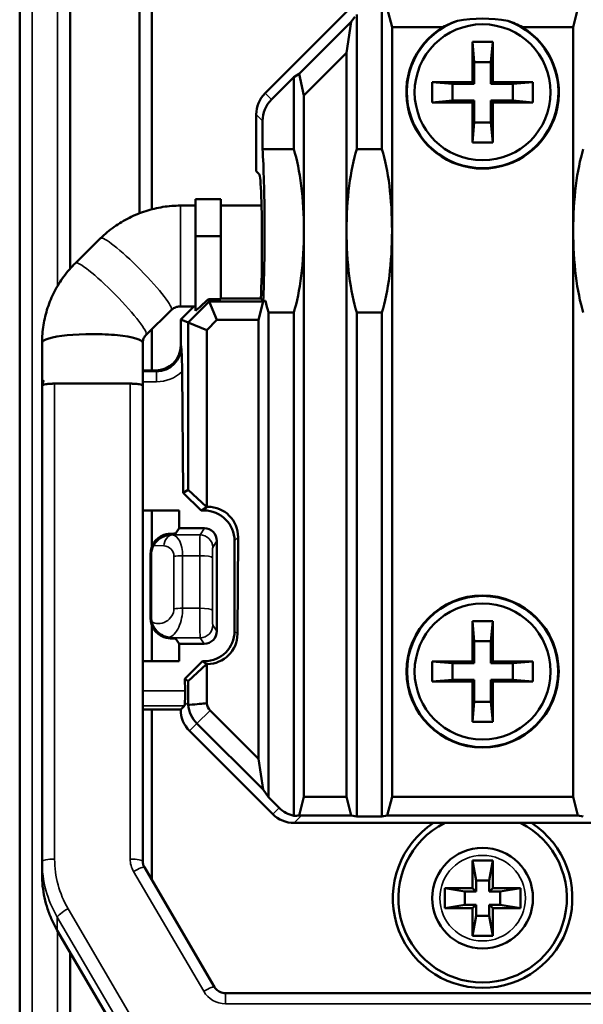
# Model space of a CAD drawing. Header units: millimetres. Extents: x 0 to 4638, y -120 to 1188.
# Tile 110 of 256: x 584 to 606, y 864 to 903. Entities that reach past the tile are written whole.
import ezdxf

# ---------------------------------------------------------------- set-up
doc = ezdxf.new("R2010")
doc.units = ezdxf.units.MM
doc.header["$LTSCALE"] = 2
doc.layers.add('Sichtbar (ISO)', color=7, linetype='Continuous', lineweight=50)
doc.layers.add('Sichtbar schmal (ISO)', color=7, linetype='Continuous', lineweight=35)

msp = doc.modelspace()

# ---------------------------------------------------------------- linework, layer by layer
at = {"layer": 'Sichtbar (ISO)'}
for p, q in [((583.5072, 852.5326), (583.5072, 904.1334)), ((585.5072, 904.0909), (585.5072, 893.4424)), ((588.2598, 903.888), (588.2598, 895.647)), ((588.7598, 903.7998), (588.7598, 895.8077)), ((593.254, 900.4132), (596.5579, 903.7171)), ((597.8947, 903.8164), (597.8947, 898.1972)), ((598.2971, 903.0359), (598.1093, 903.7744)), ((605.4923, 903.0359), (605.6801, 903.7744)), ((594.6136, 901.1842), (596.6758, 903.2464)), ((596.6758, 903.2464), (596.4923, 902.0198)), ((596.8233, 903.4516), (596.6758, 903.2464)), ((596.8947, 898.1972), (596.8947, 903.5431)), ((598.2971, 903.0359), (598.2971, 894.9519)), ((600.3111, 903.0359), (598.2971, 903.0359)), ((605.4923, 903.0359), (603.4782, 903.0359)), ((605.4923, 903.0359), (605.4923, 894.9519)), ((601.4947, 902.4519), (602.2947, 902.4519)), ((601.5647, 901.6519), (601.4947, 902.4519)), ((601.4947, 900.8519), (601.4947, 902.4519)), ((602.2247, 901.6519), (602.2947, 902.4519)), ((602.2947, 902.4519), (602.2947, 900.8519)), ((596.4923, 902.0198), (594.7971, 900.3246)), ((596.4923, 894.9519), (596.4923, 902.0198)), ((602.2247, 901.6519), (601.5647, 901.6519)), ((601.5647, 901.6519), (601.5647, 900.7819)), ((602.2247, 900.7819), (602.2247, 901.6519)), ((594.3947, 901.0509), (593.5055, 900.1617)), ((594.6136, 901.1842), (594.3947, 901.0509)), ((594.3947, 901.0509), (594.3947, 898.1972)), ((594.7971, 900.3246), (594.6136, 901.1842)), ((600.6947, 900.7819), (599.8947, 900.8519)), ((599.8947, 900.0519), (599.8947, 900.8519)), ((599.8947, 900.8519), (601.4947, 900.8519)), ((601.5647, 900.7819), (601.4947, 900.8519)), ((602.2947, 900.8519), (602.2247, 900.7819)), ((602.2947, 900.8519), (603.8947, 900.8519)), ((603.0947, 900.7819), (603.8947, 900.8519)), ((603.8947, 900.8519), (603.8947, 900.0519)), ((600.6947, 900.1219), (600.6947, 900.7819)), ((600.6947, 900.7819), (601.5647, 900.7819)), ((602.2247, 900.7819), (603.0947, 900.7819)), ((603.0947, 900.7819), (603.0947, 900.1219)), ((594.7971, 900.3246), (594.7971, 894.9519)), ((600.6947, 900.1219), (599.8947, 900.0519)), ((601.4947, 900.0519), (599.8947, 900.0519)), ((601.5647, 900.1219), (600.6947, 900.1219)), ((601.4947, 900.0519), (601.5647, 900.1219)), ((601.4947, 898.4519), (601.4947, 900.0519)), ((601.5647, 900.1219), (601.5647, 899.2519)), ((602.2247, 899.2519), (602.2247, 900.1219)), ((602.2247, 900.1219), (602.2947, 900.0519)), ((603.0947, 900.1219), (602.2247, 900.1219)), ((602.2947, 900.0519), (602.2947, 898.4519)), ((603.8947, 900.0519), (602.2947, 900.0519)), ((603.0947, 900.1219), (603.8947, 900.0519)), ((592.9032, 899.5656), (592.9032, 897.3194)), ((593.1547, 898.1972), (593.1547, 899.3141)), ((601.5647, 899.2519), (601.4947, 898.4519)), ((601.5647, 899.2519), (602.2247, 899.2519)), ((602.2247, 899.2519), (602.2947, 898.4519)), ((594.3947, 898.1972), (593.1547, 898.1972)), ((596.8947, 898.1972), (597.8947, 898.1972)), ((602.2947, 898.4519), (601.4947, 898.4519)), ((592.9032, 897.3194), (593.0165, 897.2061)), ((590.4947, 894.7384), (590.4947, 896.2019)), ((591.4947, 896.2019), (590.4947, 896.2019)), ((591.4947, 894.7384), (591.4947, 896.2019)), ((590.4947, 895.9519), (589.8947, 895.9519)), ((593.1163, 895.9519), (591.4947, 895.9519)), ((594.7971, 894.9519), (594.7971, 872.4699)), ((596.4923, 872.4699), (596.4923, 894.9519)), ((598.2971, 894.9519), (598.2971, 872.4717)), ((605.4923, 894.9519), (605.4923, 872.4717)), ((585.7236, 893.671), (586.7236, 894.6558)), ((590.4947, 894.7384), (591.4947, 894.7384)), ((590.4947, 891.7764), (590.4947, 894.7384)), ((591.4947, 892.2365), (591.4947, 894.7384)), ((591.4947, 892.2365), (591.0025, 892.2365)), ((591.0025, 892.2365), (591.0381, 892.1506)), ((591.4947, 892.267), (593.0802, 892.267)), ((593.0802, 892.267), (593.1791, 892.1682)), ((590.4947, 891.9519), (589.8947, 891.9519)), ((589.9025, 891.43), (590.4244, 891.9519)), ((590.196, 891.3085), (591.0381, 892.1506)), ((591.0381, 892.1506), (593.1801, 892.1506)), ((591.0381, 892.1506), (591.344, 891.4121)), ((593.1801, 892.1506), (592.9923, 891.4121)), ((593.1791, 892.1682), (593.2699, 892.1682)), ((593.2699, 892.1682), (593.1801, 892.1506)), ((588.5303, 890.821), (589.5303, 891.8058)), ((589.9025, 890.4038), (589.9025, 891.43)), ((590.196, 891.3085), (589.9025, 891.43)), ((593.3947, 872.456), (593.3947, 891.7066)), ((593.3947, 891.7066), (594.3947, 891.7066)), ((594.3947, 891.7066), (594.3947, 871.72)), ((597.8947, 891.7066), (596.8947, 891.7066)), ((596.8947, 871.6912), (596.8947, 891.7066)), ((597.8947, 891.7066), (597.8947, 871.6912)), ((588.7598, 891.047), (588.7598, 889.4051)), ((590.196, 891.3085), (590.9345, 891.0025)), ((590.196, 884.6695), (590.196, 891.3085)), ((591.344, 891.4121), (590.9345, 891.0025)), ((592.9923, 891.4121), (591.344, 891.4121)), ((592.9923, 873.9845), (592.9923, 891.4121)), ((585.5072, 890.8163), (585.5072, 890.8163)), ((590.9345, 891.0025), (590.9345, 883.9935)), ((588.7598, 889.4051), (588.3947, 889.4051)), ((588.9039, 889.4051), (588.7598, 889.4051)), ((589.9604, 889.3667), (590.005, 884.5422)), ((584.3947, 869.9173), (584.3947, 888.7959)), ((588.3947, 888.7959), (588.3947, 869.9173)), ((590.196, 884.6695), (590.005, 884.5422)), ((590.005, 884.5422), (590.7124, 883.8461)), ((590.9336, 883.9935), (590.196, 884.6695)), ((589.8395, 883.8461), (588.3947, 883.8461)), ((588.7598, 883.8461), (588.7598, 882.4164)), ((589.8395, 883.8461), (589.8395, 883.1386)), ((590.7124, 883.8461), (590.9336, 883.9935)), ((590.8342, 883.8461), (590.7124, 883.8461)), ((590.9336, 883.9935), (590.9345, 883.9935)), ((590.9345, 883.9935), (590.9825, 883.9935)), ((589.8395, 883.1386), (589.7115, 882.9417)), ((589.8395, 883.1386), (590.8441, 883.1386)), ((591.3404, 882.6372), (591.3404, 879.0531)), ((592.0409, 879.0596), (592.0409, 882.6468)), ((592.1818, 882.7869), (592.1581, 878.9416)), ((588.7024, 879.5724), (588.7024, 882.1167)), ((588.7287, 879.5988), (588.7287, 882.0898)), ((588.7598, 879.3864), (588.7598, 879.3862)), ((601.4947, 877.8519), (601.4947, 879.4519)), ((601.4947, 879.4519), (602.2947, 879.4519)), ((601.5647, 878.6519), (601.4947, 879.4519)), ((602.2247, 878.6519), (602.2947, 879.4519)), ((602.2947, 879.4519), (602.2947, 877.8519)), ((588.7598, 879.2771), (588.7598, 877.8603)), ((589.8395, 878.5549), (589.7115, 878.7481)), ((589.8395, 878.5549), (589.8395, 877.8603)), ((590.838, 878.5549), (589.8395, 878.5549)), ((601.5647, 878.6519), (601.5647, 877.7819)), ((602.2247, 878.6519), (601.5647, 878.6519)), ((602.2247, 877.7819), (602.2247, 878.6519)), ((588.3947, 877.8603), (589.8395, 877.8603)), ((590.7677, 877.8603), (590.0732, 877.1556)), ((590.196, 877.0738), (590.9336, 877.7498)), ((590.9336, 877.7498), (590.7677, 877.8603)), ((590.7677, 877.8603), (590.849, 877.8603)), ((590.9345, 877.7497), (590.9336, 877.7498)), ((590.9589, 877.7497), (590.9345, 877.7497)), ((590.9345, 877.7497), (590.9345, 876.194)), ((599.8947, 877.0519), (599.8947, 877.8519)), ((599.8947, 877.8519), (601.4947, 877.8519)), ((600.6947, 877.7819), (599.8947, 877.8519)), ((600.6947, 877.1219), (600.6947, 877.7819)), ((600.6947, 877.7819), (601.5647, 877.7819)), ((601.5647, 877.7819), (601.4947, 877.8519)), ((602.2947, 877.8519), (602.2247, 877.7819)), ((602.2247, 877.7819), (603.0947, 877.7819)), ((602.2947, 877.8519), (603.8947, 877.8519)), ((603.0947, 877.7819), (603.8947, 877.8519)), ((603.0947, 877.7819), (603.0947, 877.1219)), ((603.8947, 877.8519), (603.8947, 877.0519)), ((590.0732, 877.1556), (590.196, 877.0738)), ((590.0732, 877.1556), (590.0776, 876.6788)), ((590.196, 876.2354), (590.196, 877.0738)), ((600.6947, 877.1219), (599.8947, 877.0519)), ((601.4947, 877.0519), (599.8947, 877.0519)), ((601.5647, 877.1219), (600.6947, 877.1219)), ((601.4947, 877.0519), (601.5647, 877.1219)), ((601.4947, 875.4519), (601.4947, 877.0519)), ((601.5647, 877.1219), (601.5647, 876.2519)), ((602.2247, 877.1219), (602.2947, 877.0519)), ((603.0947, 877.1219), (602.2247, 877.1219)), ((602.2247, 876.2519), (602.2247, 877.1219)), ((603.8947, 877.0519), (602.2947, 877.0519)), ((602.2947, 877.0519), (602.2947, 875.4519)), ((603.0947, 877.1219), (603.8947, 877.0519)), ((601.5647, 876.2519), (601.4947, 875.4519)), ((601.5647, 876.2519), (602.2247, 876.2519)), ((602.2247, 876.2519), (602.2947, 875.4519)), ((588.3947, 875.942), (588.7598, 875.942)), ((588.7598, 875.942), (589.9025, 875.942)), ((588.7598, 875.942), (588.7598, 869.1664)), ((590.0532, 876.0927), (589.9025, 875.942)), ((592.9923, 873.9845), (591.0679, 875.909)), ((602.2947, 875.4519), (601.4947, 875.4519)), ((590.2533, 875.0944), (593.5572, 871.7905)), ((590.5477, 875.3888), (593.1753, 872.7612)), ((593.1753, 872.7612), (592.9923, 873.9845)), ((593.3947, 872.456), (593.1753, 872.7612)), ((593.8087, 872.042), (593.3947, 872.456)), ((594.7971, 872.4699), (594.6107, 871.7367)), ((596.4923, 872.4699), (594.7971, 872.4699)), ((596.6796, 871.7333), (596.4923, 872.4699)), ((598.1093, 871.7332), (598.2971, 872.4717)), ((598.2971, 872.4717), (605.4923, 872.4717)), ((605.6801, 871.7332), (605.4923, 872.4717)), ((594.6983, 871.7333), (596.6796, 871.7333)), ((596.8947, 871.6912), (596.6796, 871.7333)), ((597.8947, 871.6912), (596.8947, 871.6912)), ((598.1093, 871.7332), (597.8947, 871.6912)), ((605.6801, 871.7332), (598.1093, 871.7332)), ((605.6801, 871.7332), (605.8947, 871.6912)), ((599.95, 871.4397), (594.4048, 871.4397)), ((603.8393, 871.4397), (599.95, 871.4397)), ((609.3846, 871.4397), (603.8393, 871.4397)), ((601.4947, 869.9519), (601.6357, 869.1519)), ((601.4947, 869.9519), (602.2947, 869.9519)), ((601.4947, 868.8519), (601.4947, 869.9519)), ((602.2947, 869.9519), (602.1536, 869.1519)), ((602.2947, 869.9519), (602.2947, 868.8519)), ((584.3947, 869.3963), (584.3947, 869.9173)), ((591.2487, 864.921), (588.46, 869.6778)), ((601.6357, 869.1519), (602.1536, 869.1519)), ((601.6357, 868.7108), (601.6357, 869.1519)), ((602.1536, 869.1519), (602.1536, 868.7108)), ((600.3947, 868.8519), (601.4947, 868.8519)), ((600.3947, 868.8519), (601.1947, 868.7108)), ((600.3947, 868.0519), (600.3947, 868.8519)), ((601.6357, 868.7108), (601.4947, 868.8519)), ((602.2947, 868.8519), (602.1536, 868.7108)), ((602.2947, 868.8519), (603.3947, 868.8519)), ((603.3947, 868.8519), (602.5947, 868.7108)), ((603.3947, 868.8519), (603.3947, 868.0519)), ((601.6357, 868.7108), (601.1947, 868.7108)), ((601.1947, 868.7108), (601.1947, 868.1929)), ((602.5947, 868.7108), (602.1536, 868.7108)), ((602.5947, 868.1929), (602.5947, 868.7108)), ((600.3947, 868.0519), (601.1947, 868.1929)), ((601.4947, 868.0519), (600.3947, 868.0519)), ((601.1947, 868.1929), (601.6357, 868.1929)), ((601.4947, 868.0519), (601.6357, 868.1929)), ((601.4947, 866.9519), (601.4947, 868.0519)), ((601.6357, 867.7519), (601.6357, 868.1929)), ((602.1536, 868.1929), (602.1536, 867.7519)), ((602.1536, 868.1929), (602.5947, 868.1929)), ((602.1536, 868.1929), (602.2947, 868.0519)), ((602.2947, 868.0519), (602.2947, 866.9519)), ((603.3947, 868.0519), (602.2947, 868.0519)), ((603.3947, 868.0519), (602.5947, 868.1929)), ((601.4947, 866.9519), (601.6357, 867.7519)), ((602.1536, 867.7519), (601.6357, 867.7519)), ((602.2947, 866.9519), (602.1536, 867.7519)), ((584.9992, 867.1739), (587.7879, 862.4171)), ((602.2947, 866.9519), (601.4947, 866.9519)), ((585.5072, 866.3074), (585.5072, 853.1141)), ((591.6834, 864.6757), (610.106, 864.6757))]:
    msp.add_line(p, q, dxfattribs=at)
for centre, radius in [((601.8947, 900.4519), 2.7), ((601.8947, 877.4519), 3.0219), ((601.8947, 877.4519), 3), ((601.8947, 877.4519), 2.7), ((601.8947, 868.4519), 2)]:
    msp.add_circle(centre, radius, dxfattribs=at)
for centre, radius, start, end in [((601.8947, 900.4519), 3.0096, 109.47867, 70.52133), ((601.8947, 900.4519), 3.0306, 121.50127, 58.49873), ((601.8947, 868.4519), 3.565, 123.05795, 56.94205), ((601.8947, 868.4519), 3.3462, 116.75983, 63.24017)]:
    msp.add_arc(centre, radius, start, end, dxfattribs=at)
for centre, major_axis, ratio, start_param, end_param in [((601.8947, 900.1806), (0, -3.2677), 0.9965476, 3.4548748, 3.6494313), ((601.8947, 846.0504), (0, -57.3272), 0.3153827, 3.0860572, 3.1971281), ((601.8947, 900.1806), (0, -3.2677), 0.9965476, 2.633754, 2.8283105), ((594.1049, 899.5623), (0.8509, -0.8509), 0.9972647, 3.1415927, 3.9256213), ((594.3563, 899.3109), (0.8509, -0.8509), 0.9972647, 3.1415927, 3.9256213), ((593.0103, 894.9519), (0, -4.2573), 0.0524078, 0.8581154, 2.4376321), ((593.6563, 894.9519), (0, -4.2573), 0.2679492, 1.5707963, 2.4376321), ((597.633, 894.9519), (0, -4.2573), 0.2679492, 3.8455532, 4.712389), ((597.1563, 894.9519), (0, -4.2573), 0.2679492, 1.5707963, 2.4376321), ((606.633, 894.9519), (0, -4.2573), 0.2679492, 3.8455532, 4.712389), ((593.0103, 894.9519), (0, -2.2573), 0.0524078, 1.34047, 3.0892328), ((593.6563, 894.9519), (0, -4.2573), 0.2679492, 0.7039605, 1.5707963), ((597.633, 894.9519), (0, -4.2573), 0.2679492, 4.712389, 5.5792248), ((597.1563, 894.9519), (0, -4.2573), 0.2679492, 0.7039605, 1.5707963), ((606.633, 894.9519), (0, -4.2573), 0.2679492, 4.712389, 5.5792248), ((593.0238, 893.9519), (0, -2), 0.0524078, 0.5690066, 1.8155626), ((592.464, 893.818), (-2.2672, -2.2609), 0.037007, 0.4826595, 0.8339354), ((594.133, 894.9519), (0, -4.2573), 0.2679492, 5.4250699, 5.5792248), ((586.3947, 890.5051), (-2, 0), 0.1736482, 5.7631086, 6.2831853), ((586.3947, 890.5051), (2, 0), 0.1736482, 1.5707963, 2.621516), ((586.3947, 890.5051), (2, 0), 0.1736482, 1.0507196, 1.5707963), ((586.3947, 890.5051), (2, 0), 0.1736482, 0, 1.0507196), ((588.9012, 890.4065), (0.709, -0.709), 0.9972647, 5.4991567, 7.0672139), ((588.923, 890.3847), (0.4699, -0.9073), 0.9765032, 5.8136653, 7.3817404), ((590.8401, 882.6527), (-1.1339, 0.3981), 0.9921418, 3.476798, 5.0525264), ((590.9811, 882.7928), (0.8522, 0.8469), 0.9987752, 5.4953211, 7.0710495), ((589.5035, 882.1072), (0.3538, -0.7296), 0.9851181, 3.0568225, 4.2549468), ((589.2118, 882.9426), (0.5, 0), 0.0537126, 5.301557, 6.2482787), ((590.8401, 882.6332), (-0.1648, -0.4785), 0.9873311, 1.9064102, 3.4693557), ((589.5717, 882.0373), (0.7483, -0.419), 0.926751, 3.1348537, 3.6202999), ((589.5035, 879.5673), (-0.7653, 0.2394), 0.9888689, 0.299961, 1.4980854), ((589.5717, 879.636), (0.8025, 0.2786), 0.9273708, 2.830127, 3.0344423), ((590.8401, 879.051), (0.487, 0.1158), 0.9905966, 4.4767768, 6.0518263), ((590.8401, 879.0685), (0.5126, -1.0963), 0.9904436, 5.8495343, 7.4129626), ((590.9574, 878.9505), (0.8469, -0.8522), 0.9987902, 5.5014712, 7.0648995), ((589.5369, 880.4991), (0.0608, -1.7065), 0.64432, 6.1423849, 6.220233), ((589.2118, 878.7472), (-0.5, 0), 0.052729, 3.1764992, 4.089072), ((590.0518, 876.592), (0, 0.5), 0.0524078, 3.1939525, 4.8869219), ((591.4605, 876.3016), (1.1686, 0.5202), 0.928627, 2.7495783, 2.8373931), ((591.2928, 876.191), (-0.1619, 0.3711), 0.8661678, 1.2017815, 2.0001641), ((591.1042, 875.9453), (0.8509, 0.8509), 0.9972647, 2.357564, 3.1415927), ((591.3952, 876.2362), (0.848, -0.8486), 0.9989657, 4.0163427, 4.7127296), ((590.1262, 884.0673), (-0.6451, 7.93), 0.720159, 3.0421253, 3.0524067), ((594.6595, 872.8928), (0.8509, 0.8509), 0.9972647, 3.1415927, 3.7061299), ((594.4081, 872.6414), (0.8509, 0.8509), 0.9972647, 3.1415927, 3.9256213), ((594.7239, 872.9572), (1.4079, 0.6802), 0.7342406, 4.1492528, 4.2955751), ((594.7645, 872.9978), (0.5202, 1.1686), 0.928627, 3.4604379, 3.533607)]:
    msp.add_ellipse(centre, major_axis=major_axis, ratio=ratio, start_param=start_param, end_param=end_param, dxfattribs=at)
for points, knots in [([(589.8947, 895.9519), (589.6606, 895.9519), (589.4266, 895.9338), (588.9641, 895.8616), (588.7356, 895.8076), (588.2896, 895.6649), (588.0721, 895.5762), (587.6533, 895.3661), (587.4521, 895.2446), (587.0708, 894.9718), (586.8907, 894.8204), (586.7236, 894.6558)], [1.57079633, 1.57079633, 1.57079633, 1.57079633, 1.72787596, 1.72787596, 1.88495559, 1.88495559, 2.04203522, 2.04203522, 2.19911486, 2.19911486, 2.35619449, 2.35619449, 2.35619449, 2.35619449]), ([(585.7236, 893.671), (585.5564, 893.5064), (585.4021, 893.3285), (585.1233, 892.9506), (584.9988, 892.7506), (584.7828, 892.3332), (584.6914, 892.1158), (584.5441, 891.6692), (584.4882, 891.44), (584.4135, 890.9756), (584.3947, 890.7403), (584.3947, 890.5051)], [2.35619449, 2.35619449, 2.35619449, 2.35619449, 2.51327412, 2.51327412, 2.67035376, 2.67035376, 2.82743339, 2.82743339, 2.98451302, 2.98451302, 3.14159265, 3.14159265, 3.14159265, 3.14159265]), ([(589.8947, 891.9519), (589.8669, 891.9519), (589.8391, 891.9497), (589.7845, 891.9412), (589.7576, 891.9349), (589.7057, 891.9182), (589.6806, 891.908), (589.6328, 891.884), (589.6101, 891.8703), (589.5679, 891.84), (589.5482, 891.8235), (589.5303, 891.8058)], [1.57079633, 1.57079633, 1.57079633, 1.57079633, 1.72787596, 1.72787596, 1.88495559, 1.88495559, 2.04203522, 2.04203522, 2.19911486, 2.19911486, 2.35619449, 2.35619449, 2.35619449, 2.35619449]), ([(588.5303, 890.821), (588.5123, 890.8033), (588.496, 890.7845), (588.4671, 890.7452), (588.4544, 890.7248), (588.4326, 890.6827), (588.4236, 890.6612), (588.4091, 890.6173), (588.4037, 890.5951), (588.3965, 890.5502), (588.3947, 890.5276), (588.3947, 890.5051)], [2.35619449, 2.35619449, 2.35619449, 2.35619449, 2.51327412, 2.51327412, 2.67035376, 2.67035376, 2.82743339, 2.82743339, 2.98451302, 2.98451302, 3.14159265, 3.14159265, 3.14159265, 3.14159265]), ([(584.3945, 888.2892), (584.3946, 888.3999), (584.3946, 888.5064), (584.3946, 888.9143), (584.3947, 889.2113), (584.3947, 889.8412), (584.3947, 890.1732), (584.3947, 890.5051)], [0, 0, 0, 0, 0.03495013, 0.03495013, 0.13407017, 0.13407017, 0.24523199, 0.24523199, 0.24523199, 0.24523199]), ([(589.9604, 889.3636), (589.9599, 889.4208), (589.9592, 889.4702), (589.9556, 889.6829), (589.9511, 889.8218), (589.9413, 890.0799), (589.9344, 890.2146), (589.9271, 890.3546), (589.9265, 890.3676), (589.9258, 890.3805)], [0, 0, 0, 0, 0.01523519, 0.01523519, 0.06713956, 0.06713956, 0.14842676, 0.14842676, 0.15674923, 0.15674923, 0.15674923, 0.15674923]), ([(584.8947, 888.8827), (584.8701, 888.8827), (584.8596, 888.8826), (584.8474, 888.8824), (584.8376, 888.8822), (584.8215, 888.8819), (584.8038, 888.8813), (584.7751, 888.8804), (584.7438, 888.879), (584.7106, 888.8767), (584.6543, 888.8727), (584.5918, 888.8661), (584.5411, 888.8573), (584.4904, 888.8485), (584.4524, 888.8377), (584.4298, 888.8279), (584.4164, 888.8221), (584.4081, 888.8167), (584.403, 888.8117), (584.3999, 888.8086), (584.3979, 888.8058), (584.3968, 888.8041), (584.3953, 888.802), (584.3949, 888.8002), (584.3947, 888.7959)], [0, 0, 0, 0, 0.0938206, 0.0938206, 0.0938206, 0.1694985, 0.1694985, 0.1694985, 0.2921466, 0.2921466, 0.2921466, 0.4999979, 0.4999979, 0.4999979, 0.7078496, 0.7078496, 0.7078496, 0.8304982, 0.8304982, 0.8304982, 0.9061768, 0.9061768, 0.9061768, 1, 1, 1, 1]), ([(584.3955, 888.8017), (584.408, 888.8407), (584.4199, 888.8791), (584.438, 888.9387), (584.4448, 888.9616), (584.4541, 888.9935), (584.4574, 889.0049), (584.4606, 889.0162), (584.4614, 889.019), (584.4624, 889.0227), (584.4627, 889.0237), (584.4627, 889.0237)], [0, 0, 0, 0, 0.013298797, 0.013298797, 0.02157186, 0.02157186, 0.027108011, 0.027108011, 0.029600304, 0.029600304, 0.032056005, 0.032056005, 0.032056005, 0.032056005]), ([(584.8947, 888.8827), (584.8976, 888.8827), (584.938, 888.8828), (585.0937, 888.8828), (585.3264, 888.8828), (585.7735, 888.8828), (586.3947, 888.8828), (587.0158, 888.8828), (587.4629, 888.8828), (587.6957, 888.8828), (587.8514, 888.8828), (587.8917, 888.8827), (587.8947, 888.8827)], [0, 0, 0, 0, 0.0052514, 0.067095, 0.1289386, 0.2526257, 0.5, 0.7473743, 0.8710614, 0.932905, 0.9947486, 1, 1, 1, 1]), ([(588.3946, 888.7959), (588.3944, 888.8002), (588.3941, 888.802), (588.3926, 888.8041), (588.3914, 888.8058), (588.3895, 888.8086), (588.3863, 888.8117), (588.3812, 888.8167), (588.3729, 888.8221), (588.3596, 888.8279), (588.337, 888.8377), (588.2989, 888.8485), (588.2482, 888.8573), (588.1975, 888.8661), (588.1351, 888.8727), (588.0788, 888.8767), (588.0456, 888.879), (588.0142, 888.8804), (587.9855, 888.8813), (587.9678, 888.8819), (587.9518, 888.8822), (587.9419, 888.8824), (587.9297, 888.8826), (587.9192, 888.8827), (587.8947, 888.8827)], [0, 0, 0, 0, 0.0938206, 0.0938206, 0.0938206, 0.1694985, 0.1694985, 0.1694985, 0.2921466, 0.2921466, 0.2921466, 0.4999979, 0.4999979, 0.4999979, 0.7078496, 0.7078496, 0.7078496, 0.8304982, 0.8304982, 0.8304982, 0.9061768, 0.9061768, 0.9061768, 1, 1, 1, 1]), ([(589.53, 882.879), (589.4515, 882.8784), (589.3667, 882.8654), (589.2055, 882.8124), (589.129, 882.7725), (589.0052, 882.6836), (588.9473, 882.6292), (588.8715, 882.5341), (588.8471, 882.4975), (588.8261, 882.461)], [0, 0, 0, 0, 0.023772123, 0.023772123, 0.047544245, 0.047544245, 0.069499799, 0.069499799, 0.082140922, 0.082140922, 0.082140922, 0.082140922]), ([(589.4897, 882.9203), (589.4689, 882.9195), (589.4471, 882.918), (589.3641, 882.9087), (589.2984, 882.8941), (589.2293, 882.8702), (589.2206, 882.867), (589.2118, 882.8637)], [0.226744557, 0.226744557, 0.226744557, 0.226744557, 0.233902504, 0.233902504, 0.253174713, 0.253174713, 0.255950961, 0.255950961, 0.255950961, 0.255950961]), ([(588.7462, 879.4386), (588.7633, 879.3617), (588.7925, 879.2859), (588.8326, 879.2158), (588.8783, 879.1357), (588.9398, 879.0608), (589.012, 878.999), (589.0454, 878.9704), (589.0817, 878.9441), (589.1199, 878.9208), (589.1571, 878.8981), (589.196, 878.8783), (589.2358, 878.8618), (589.2666, 878.8491), (589.2985, 878.8381), (589.33, 878.8292), (589.362, 878.8201), (589.3949, 878.813), (589.4222, 878.8079), (589.4296, 878.8066), (589.4367, 878.8053), (589.4428, 878.804)], [0, 0, 0, 0, 0.24410958, 0.24410958, 0.24410958, 0.52300193, 0.52300193, 0.52300193, 0.65214903, 0.65214903, 0.65214903, 0.77751124, 0.77751124, 0.77751124, 0.87445371, 0.87445371, 0.87445371, 0.97309694, 0.97309694, 0.97309694, 0.99999994, 0.99999994, 0.99999994, 0.99999994]), ([(589.2118, 878.8299), (589.2205, 878.8265), (589.2292, 878.8232), (589.297, 878.799), (589.3616, 878.7835), (589.4501, 878.7718), (589.4779, 878.7696), (589.5037, 878.7686)], [0.091921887, 0.091921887, 0.091921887, 0.091921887, 0.094710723, 0.094710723, 0.113497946, 0.113497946, 0.122630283, 0.122630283, 0.122630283, 0.122630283]), ([(588.3947, 869.9173), (588.3947, 869.9006), (588.3956, 869.884), (588.3991, 869.8508), (588.4018, 869.8343), (588.4088, 869.8017), (588.4132, 869.7855), (588.4237, 869.7537), (588.4298, 869.738), (588.4437, 869.7074), (588.4514, 869.6924), (588.46, 869.6778)], [3.14159265, 3.14159265, 3.14159265, 3.14159265, 3.24631241, 3.24631241, 3.35103216, 3.35103216, 3.45575192, 3.45575192, 3.56047167, 3.56047167, 3.66519143, 3.66519143, 3.66519143, 3.66519143]), ([(584.9992, 867.1739), (584.9205, 867.3081), (584.8489, 867.4465), (584.7208, 867.7298), (584.6643, 867.8748), (584.5669, 868.17), (584.5261, 868.32), (584.4606, 868.6236), (584.4359, 868.7772), (584.4029, 869.0859), (584.3947, 869.2411), (584.3947, 869.3963)], [2.61799388, 2.61799388, 2.61799388, 2.61799388, 2.72271363, 2.72271363, 2.82743339, 2.82743339, 2.93215314, 2.93215314, 3.0368729, 3.0368729, 3.14159265, 3.14159265, 3.14159265, 3.14159265]), ([(591.2487, 864.921), (591.2658, 864.8918), (591.2861, 864.8643), (591.3323, 864.8137), (591.3583, 864.7906), (591.4147, 864.7503), (591.4453, 864.7329), (591.5095, 864.7047), (591.5433, 864.6939), (591.6125, 864.6794), (591.6479, 864.6757), (591.6834, 864.6757)], [3.6651914, 3.6651914, 3.6651914, 3.6651914, 3.8746309, 3.8746309, 4.0840704, 4.0840704, 4.29351, 4.29351, 4.5029495, 4.5029495, 4.712389, 4.712389, 4.712389, 4.712389])]:
    msp.add_open_spline(points, degree=3, knots=knots, dxfattribs=at)
for points in [[(588.3947, 890.5051), (588.3947, 889.9412), (588.3946, 889.4129), (588.3948, 888.7823)], [(590.9345, 876.194), (590.7696, 876.1782), (590.5448, 876.1559), (590.2601, 876.1274)]]:
    msp.add_open_spline(points, degree=3, dxfattribs=at)
at = {"layer": 'Sichtbar schmal (ISO)'}
for p, q in [((584.0072, 852.2233), (584.0072, 904.0452)), ((585.0072, 904.0452), (585.0072, 892.7526)), ((593.254, 900.4132), (593.5055, 900.1617)), ((593.1547, 899.3141), (592.9032, 899.5656)), ((589.8947, 891.9519), (589.8947, 895.9519)), ((589.9025, 890.4038), (589.9258, 890.3805)), ((588.9411, 889.3679), (588.3947, 889.3679)), ((588.9411, 889.3679), (588.9039, 889.4051)), ((588.9411, 888.9554), (588.9411, 889.3679)), ((584.8947, 888.8828), (584.8947, 870.0041)), ((585.0072, 888.8828), (585.0072, 888.8828)), ((587.8947, 870.0041), (587.8947, 888.8828)), ((588.3948, 888.9554), (588.9411, 888.9554)), ((590.9825, 883.9935), (590.8342, 883.8461)), ((589.4897, 882.9203), (589.53, 882.879)), ((589.5721, 882.8768), (589.53, 882.879)), ((589.5721, 882.8768), (590.6739, 882.8768)), ((590.6739, 882.8768), (590.8441, 883.1386)), ((588.8261, 882.461), (589.228, 882.4405)), ((591.3404, 882.6372), (591.1736, 882.3805)), ((592.0409, 882.6468), (592.1818, 882.7869)), ((588.7287, 882.0898), (588.7024, 882.1167)), ((590.6604, 882.0518), (589.9805, 882.0518)), ((589.9805, 879.9658), (589.9805, 882.0518)), ((590.6604, 879.9658), (590.6604, 882.0518)), ((589.6363, 882.028), (589.6363, 879.9419)), ((591.1601, 881.9681), (591.1601, 879.882)), ((589.9805, 879.9658), (590.6604, 879.9658)), ((588.7024, 879.5724), (588.7287, 879.5988)), ((591.1796, 879.2959), (591.3404, 879.0531)), ((592.1581, 878.9416), (592.0409, 879.0596)), ((589.5284, 878.7935), (589.5037, 878.7686)), ((590.68, 878.7935), (589.5284, 878.7935)), ((590.838, 878.5549), (590.68, 878.7935)), ((590.849, 877.8603), (590.9589, 877.7497)), ((590.0776, 876.6788), (588.3947, 876.6788)), ((590.196, 876.2354), (590.0532, 876.0927)), ((588.3947, 876.0927), (590.0532, 876.0927)), ((591.0679, 875.909), (590.5477, 875.3888)), ((590.2533, 875.0944), (590.5477, 875.3888)), ((593.8087, 872.042), (593.5572, 871.7905)), ((594.4048, 871.4397), (594.6983, 871.7333)), ((590.8173, 864.755), (588.0287, 869.5117)), ((585.4306, 868.0345), (588.2192, 863.2778)), ((584.9976, 867.7015), (584.9976, 867.1805)), ((587.7862, 862.9447), (584.9976, 867.7015)), ((584.9976, 867.1805), (587.7862, 862.4238)), ((585.0072, 867.1603), (585.0072, 852.4496)), ((591.6834, 864.2626), (591.6834, 864.6757)), ((610.106, 864.2626), (591.6834, 864.2626))]:
    msp.add_line(p, q, dxfattribs=at)
msp.add_circle((601.8947, 868.4519), 1.7, dxfattribs=at)
for centre, major_axis, ratio, start_param, end_param in [((588.1269, 893.2308), (-1.4033, 1.425), 0.1227878, 3.1415927, 6.2831853), ((587.1269, 892.246), (-1.4033, 1.425), 0.1227878, 3.1415927, 6.2831853), ((588.923, 890.4715), (0.6741, -1.363), 0.9849323, 5.8299157, 6.5801988), ((589.5721, 882.3775), (0.0255, 0.4994), 0.6967495, 0.0730258, 1.4799155), ((589.4536, 881.8782), (-0.1244, -0.998), 0.5130328, 1.8092099, 3.1531134), ((590.6778, 881.8782), (-0.003, 1), 0.017195, 0.0523077, 1.3962113), ((590.6739, 882.3775), (0.4192, -0.2725), 0.998052, 0.5834344, 2.1463799), ((589.1094, 881.9412), (0.4481, 0.3328), 0.8326377, 5.7293183, 7.0732218), ((589.9805, 881.965), (-0.5, 0), 0.1736482, 4.712389, 5.4716072), ((590.6604, 881.965), (0.5, 0), 0.1736482, 0.0349066, 1.5707963), ((591.1775, 881.8812), (0.003, -0.5), 0.034389, 3.1937438, 4.5376473), ((589.1094, 879.8551), (0.4481, 0.3328), 0.8326377, 3.3979255, 5.7293183), ((589.4536, 879.7921), (-0.1244, -0.998), 0.5130328, 0.2179336, 1.8092099), ((589.9805, 879.879), (-0.5, 0), 0.1736482, 4.712389, 5.4716072), ((590.6604, 879.879), (0.5, 0), 0.1736482, 0.0349066, 1.5707963), ((590.6778, 879.7921), (-0.003, 1), 0.017195, 1.3962113, 3.0891806), ((591.1775, 879.7952), (0.003, -0.5), 0.034389, 4.5376473, 6.2306167), ((590.68, 879.2928), (0.4169, 0.2761), 0.9980302, 4.1283445, 5.703394), ((584.8947, 869.9173), (-0.5, 0), 0.1736482, 4.712389, 6.2831853), ((588.8947, 870.0041), (-4, 0), 0.9848078, 0, 0.5235988), ((588.8947, 870.0041), (-1, 0), 0.9848078, 0, 0.5235988), ((587.8947, 869.9173), (0.5, 0), 0.1736482, 0, 1.5707963), ((588.8947, 869.9173), (-4.5, 0), 0.9848078, 0, 0.5235988), ((588.0287, 869.4249), (0.4313, 0.2529), 0.1503837, 0, 1.4828602), ((588.8947, 869.3963), (-4.5, 0), 0.9848078, 0, 0.5235988), ((585.4306, 867.9477), (-0.4313, -0.2529), 0.1503837, 4.6244529, 6.1952492), ((585.4306, 867.4267), (-0.4313, -0.2529), 0.1503837, 6.1952492, 6.2831853), ((590.8173, 864.6681), (0.4313, 0.2529), 0.1503837, 0, 1.4828602), ((591.6834, 865.2474), (-1, 0), 0.9848078, 0.5235988, 1.5707963)]:
    msp.add_ellipse(centre, major_axis=major_axis, ratio=ratio, start_param=start_param, end_param=end_param, dxfattribs=at)

doc.saveas('drawing.dxf')
